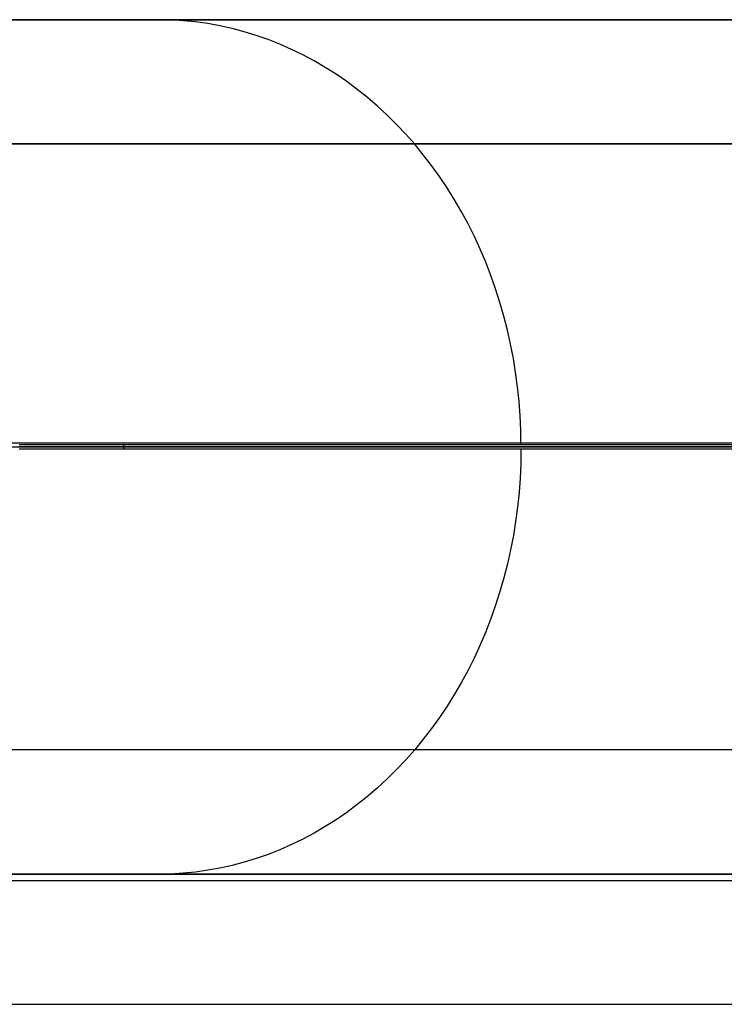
# Model space of a CAD drawing. Header units: millimetres. Extents: x 4627 to 5374, y -356 to 20.
# Tile 38 of 44: x 5255 to 5272, y -3 to 20. Entities that reach past the tile are written whole.
import ezdxf

# ---------------------------------------------------------------- set-up
doc = ezdxf.new("R2010")
doc.units = ezdxf.units.MM
for name, color, linetype, true_color in [('Slope storage bench', 7, 'Continuous', 0x000000), ('Slope storage bench$back', 7, 'Continuous', 0x000000), ('Slope storage bench$Lid', 7, 'Continuous', 0x000000)]:
    doc.layers.add(name, color=color, linetype=linetype, true_color=true_color)

msp = doc.modelspace()

# ---------------------------------------------------------------- linework, layer by layer
at = {"layer": 'Slope storage bench'}
for p, q in [((4712.703, 20, -150), (5292.246, 20, -150)), ((4714.113, 20, -290.1), (5290.835, 20, -290.1)), ((4722.803, 20), (5282.146, 20)), ((4714.113, 17.1, -297.1), (5290.835, 17.1, -297.1)), ((4714.113, 10.1, -300), (5290.835, 10.1, -300)), ((4722.803, 10), (5282.146, 10)), ((5282.146, 0, -280), (4722.803, 0, -280)), ((4722.803, 0), (5282.146, 0)), ((4722.803, 0, -150), (5282.146, 0, -150))]:
    msp.add_line(p, q, dxfattribs=at)
at = {"layer": 'Slope storage bench$back'}
for p, q in [((4722.803, 20), (5282.146, 20)), ((5255.388, 20, 159.518), (5253.692, 20, 161.984)), ((5257.03, 20, 157.016), (5255.388, 20, 159.518)), ((5258.618, 20, 154.48), (5257.03, 20, 157.016)), ((5260.748, 20, 150.888), (5258.618, 20, 154.48)), ((5258.907, 19.994, 154.657), (5258.618, 20, 154.48)), ((5259.197, 19.977, 154.834), (5258.907, 19.994, 154.657)), ((5259.485, 19.948, 155.011), (5259.197, 19.977, 154.834)), ((5259.773, 19.907, 155.187), (5259.485, 19.948, 155.011)), ((5260.06, 19.855, 155.362), (5259.773, 19.907, 155.187)), ((5260.344, 19.792, 155.537), (5260.06, 19.855, 155.362)), ((5262.781, 20, 147.241), (5260.748, 20, 150.888)), ((5264.719, 20, 143.543), (5262.781, 20, 147.241)), ((5266.565, 20, 139.797), (5264.719, 20, 143.543)), ((5268.323, 20, 136.008), (5266.565, 20, 139.797)), ((5269.995, 20, 132.18), (5268.323, 20, 136.008)), ((5271.586, 20, 128.316), (5269.995, 20, 132.18)), ((5273.098, 20, 124.421), (5271.586, 20, 128.316)), ((5260.627, 19.717, 155.71), (5260.344, 19.792, 155.537)), ((5260.907, 19.631, 155.881), (5260.627, 19.717, 155.71)), ((5261.185, 19.534, 156.051), (5260.907, 19.631, 155.881)), ((5261.459, 19.425, 156.219), (5261.185, 19.534, 156.051)), ((5261.731, 19.306, 156.385), (5261.459, 19.425, 156.219)), ((5261.998, 19.176, 156.549), (5261.731, 19.306, 156.385)), ((5262.262, 19.035, 156.711), (5261.998, 19.176, 156.549)), ((5262.522, 18.884, 156.87), (5262.262, 19.035, 156.711)), ((5262.777, 18.723, 157.026), (5262.522, 18.884, 156.87)), ((5263.027, 18.551, 157.179), (5262.777, 18.723, 157.026)), ((5263.272, 18.37, 157.329), (5263.027, 18.551, 157.179)), ((5263.511, 18.179, 157.475), (5263.272, 18.37, 157.329)), ((5263.745, 17.978, 157.618), (5263.511, 18.179, 157.475)), ((5263.973, 17.768, 157.758), (5263.745, 17.978, 157.618)), ((5264.195, 17.549, 157.893), (5263.973, 17.768, 157.758)), ((5264.41, 17.322, 158.025), (5264.195, 17.549, 157.893)), ((5264.618, 17.086, 158.153), (5264.41, 17.322, 158.025)), ((5255.684, 17.086, 171.116), (5253.706, 17.086, 173.592)), ((5257.595, 17.086, 168.597), (5255.684, 17.086, 171.116)), ((5259.443, 17.086, 166.039), (5257.595, 17.086, 168.597)), ((5261.228, 17.086, 163.443), (5259.443, 17.086, 166.039)), ((5262.952, 17.086, 160.813), (5261.228, 17.086, 163.443)), ((5264.618, 17.086, 158.153), (5262.952, 17.086, 160.813)), ((5266.848, 17.086, 154.393), (5264.618, 17.086, 158.153)), ((5264.819, 16.841, 158.276), (5264.618, 17.086, 158.153)), ((5268.972, 17.086, 150.583), (5266.848, 17.086, 154.393)), ((5270.992, 17.086, 146.728), (5268.972, 17.086, 150.583)), ((5272.913, 17.086, 142.832), (5270.992, 17.086, 146.728)), ((5265.014, 16.589, 158.395), (5264.819, 16.841, 158.276)), ((5265.2, 16.329, 158.509), (5265.014, 16.589, 158.395)), ((5265.379, 16.062, 158.619), (5265.2, 16.329, 158.509)), ((5265.55, 15.788, 158.723), (5265.379, 16.062, 158.619)), ((5265.713, 15.507, 158.823), (5265.55, 15.788, 158.723)), ((5265.868, 15.22, 158.918), (5265.713, 15.507, 158.823)), ((5266.014, 14.926, 159.007), (5265.868, 15.22, 158.918)), ((5266.152, 14.627, 159.092), (5266.014, 14.926, 159.007)), ((5266.281, 14.323, 159.17), (5266.152, 14.627, 159.092)), ((5266.401, 14.014, 159.244), (5266.281, 14.323, 159.17)), ((5266.512, 13.7, 159.312), (5266.401, 14.014, 159.244)), ((5266.613, 13.382, 159.374), (5266.512, 13.7, 159.312)), ((5266.706, 13.06, 159.431), (5266.613, 13.382, 159.374)), ((5266.789, 12.734, 159.481), (5266.706, 13.06, 159.431)), ((5266.862, 12.406, 159.526), (5266.789, 12.734, 159.481)), ((5266.926, 12.074, 159.565), (5266.862, 12.406, 159.526)), ((5266.98, 11.741, 159.598), (5266.926, 12.074, 159.565)), ((5267.024, 11.405, 159.625), (5266.98, 11.741, 159.598)), ((5267.059, 11.067, 159.647), (5267.024, 11.405, 159.625)), ((5267.084, 10.729, 159.662), (5267.059, 11.067, 159.647)), ((5267.098, 10.39, 159.671), (5267.084, 10.729, 159.662)), ((5267.103, 10.05, 159.674), (5267.098, 10.39, 159.671)), ((4722.803, 10), (5282.146, 10)), ((5257.8, 10.05, 173.138), (5255.359, 10.05, 176.163)), ((5257.8, 10, 173.138), (5255.359, 10, 176.163)), ((5257.8, 9.95, 173.138), (5255.359, 9.95, 176.163)), ((5260.197, 10.05, 169.979), (5257.8, 10.05, 173.138)), ((5257.8, 10.05, 173.138), (5257.8, 9.95, 173.138)), ((5260.197, 10, 169.979), (5257.8, 10, 173.138)), ((5260.197, 9.95, 169.979), (5257.8, 9.95, 173.138)), ((5262.548, 10.05, 166.682), (5260.197, 10.05, 169.979)), ((5262.548, 10, 166.682), (5260.197, 10, 169.979)), ((5262.548, 9.95, 166.682), (5260.197, 9.95, 169.979)), ((5264.851, 10.05, 163.249), (5262.548, 10.05, 166.682)), ((5264.851, 10, 163.249), (5262.548, 10, 166.682)), ((5264.851, 9.95, 163.249), (5262.548, 9.95, 166.682)), ((5267.105, 10.05, 159.678), (5264.851, 10.05, 163.249)), ((5267.105, 10, 159.678), (5264.851, 10, 163.249)), ((5267.105, 9.95, 159.678), (5264.851, 9.95, 163.249)), ((5267.103, 9.95, 159.674), (5267.098, 9.61, 159.671)), ((5269.307, 10.05, 155.967), (5267.105, 10.05, 159.678)), ((5269.307, 10, 155.967), (5267.105, 10, 159.678)), ((5269.307, 9.95, 155.967), (5267.105, 9.95, 159.678)), ((5271.456, 10.05, 152.117), (5269.307, 10.05, 155.967)), ((5271.456, 10, 152.117), (5269.307, 10, 155.967)), ((5271.456, 9.95, 152.117), (5269.307, 9.95, 155.967)), ((5273.55, 10.05, 148.126), (5271.456, 10.05, 152.117)), ((5273.55, 10, 148.126), (5271.456, 10, 152.117)), ((5273.55, 9.95, 148.126), (5271.456, 9.95, 152.117)), ((5267.098, 9.61, 159.671), (5267.084, 9.271, 159.662)), ((5267.084, 9.271, 159.662), (5267.059, 8.933, 159.647)), ((5267.059, 8.933, 159.647), (5267.024, 8.595, 159.625)), ((5267.024, 8.595, 159.625), (5266.98, 8.259, 159.598)), ((5266.98, 8.259, 159.598), (5266.926, 7.926, 159.565)), ((5266.926, 7.926, 159.565), (5266.862, 7.594, 159.526)), ((5266.862, 7.594, 159.526), (5266.789, 7.266, 159.481)), ((5266.789, 7.266, 159.481), (5266.706, 6.94, 159.431)), ((5266.706, 6.94, 159.431), (5266.613, 6.618, 159.374)), ((5266.613, 6.618, 159.374), (5266.512, 6.3, 159.312)), ((5266.512, 6.3, 159.312), (5266.401, 5.986, 159.244)), ((5266.401, 5.986, 159.244), (5266.281, 5.677, 159.17)), ((5266.281, 5.677, 159.17), (5266.152, 5.373, 159.092)), ((5266.152, 5.373, 159.092), (5266.014, 5.074, 159.007)), ((5266.014, 5.074, 159.007), (5265.868, 4.78, 158.918)), ((5265.868, 4.78, 158.918), (5265.713, 4.493, 158.823)), ((5265.713, 4.493, 158.823), (5265.55, 4.212, 158.723)), ((5265.55, 4.212, 158.723), (5265.379, 3.938, 158.619)), ((5265.379, 3.938, 158.619), (5265.2, 3.671, 158.509)), ((5265.2, 3.671, 158.509), (5265.014, 3.411, 158.395)), ((5265.014, 3.411, 158.395), (5264.819, 3.159, 158.276)), ((5264.819, 3.159, 158.276), (5264.618, 2.914, 158.153)), ((5255.684, 2.914, 171.116), (5253.706, 2.914, 173.592)), ((5257.595, 2.914, 168.597), (5255.684, 2.914, 171.116)), ((5259.443, 2.914, 166.039), (5257.595, 2.914, 168.597)), ((5261.228, 2.914, 163.443), (5259.443, 2.914, 166.039)), ((5262.952, 2.914, 160.813), (5261.228, 2.914, 163.443)), ((5264.618, 2.914, 158.153), (5262.952, 2.914, 160.813)), ((5264.618, 2.914, 158.153), (5264.41, 2.678, 158.025)), ((5266.848, 2.914, 154.393), (5264.618, 2.914, 158.153)), ((5268.972, 2.914, 150.583), (5266.848, 2.914, 154.393)), ((5270.992, 2.914, 146.728), (5268.972, 2.914, 150.583)), ((5272.913, 2.914, 142.832), (5270.992, 2.914, 146.728)), ((5264.41, 2.678, 158.025), (5264.195, 2.451, 157.893)), ((5264.195, 2.451, 157.893), (5263.973, 2.232, 157.758)), ((5263.973, 2.232, 157.758), (5263.745, 2.022, 157.618)), ((5263.745, 2.022, 157.618), (5263.511, 1.821, 157.475)), ((5263.272, 1.63, 157.329), (5263.027, 1.449, 157.179)), ((5263.511, 1.821, 157.475), (5263.272, 1.63, 157.329)), ((5263.027, 1.449, 157.179), (5262.777, 1.277, 157.026)), ((5262.777, 1.277, 157.026), (5262.522, 1.116, 156.87)), ((5262.262, 0.965, 156.711), (5261.998, 0.824, 156.549)), ((5262.522, 1.116, 156.87), (5262.262, 0.965, 156.711)), ((5261.731, 0.694, 156.385), (5261.459, 0.575, 156.219)), ((5261.998, 0.824, 156.549), (5261.731, 0.694, 156.385)), ((5261.185, 0.466, 156.051), (5260.907, 0.369, 155.881)), ((5261.459, 0.575, 156.219), (5261.185, 0.466, 156.051)), ((5260.627, 0.283, 155.71), (5260.344, 0.208, 155.537)), ((5260.907, 0.369, 155.881), (5260.627, 0.283, 155.71)), ((4722.803, 0), (5282.146, 0)), ((5255.388, 0, 159.518), (5253.692, 0, 161.984)), ((5257.03, 0, 157.016), (5255.388, 0, 159.518)), ((5258.618, 0, 154.48), (5257.03, 0, 157.016)), ((5258.907, 0.006, 154.657), (5258.618, 0, 154.48)), ((5260.748, 0, 150.888), (5258.618, 0, 154.48)), ((5259.197, 0.023, 154.834), (5258.907, 0.006, 154.657)), ((5259.485, 0.052, 155.011), (5259.197, 0.023, 154.834)), ((5259.773, 0.093, 155.187), (5259.485, 0.052, 155.011)), ((5260.06, 0.145, 155.362), (5259.773, 0.093, 155.187)), ((5260.344, 0.208, 155.537), (5260.06, 0.145, 155.362)), ((5262.781, 0, 147.241), (5260.748, 0, 150.888)), ((5264.719, 0, 143.543), (5262.781, 0, 147.241)), ((5266.565, 0, 139.797), (5264.719, 0, 143.543)), ((5268.323, 0, 136.008), (5266.565, 0, 139.797)), ((5269.995, 0, 132.18), (5268.323, 0, 136.008)), ((5271.586, 0, 128.316), (5269.995, 0, 132.18)), ((5273.098, 0, 124.421), (5271.586, 0, 128.316))]:
    msp.add_line(p, q, dxfattribs=at)
at = {"layer": 'Slope storage bench$Lid'}
for p, q in [((4702.803, -0.143, 10.1), (5302.146, -0.143, 10.1)), ((4702.803, -0.143, 9.9), (5302.146, -0.143, 9.9)), ((4702.803, -0.143, 10), (5302.146, -0.143, 10)), ((4703.843, -3.043, 17.1), (5301.082, -3.043, 17.1)), ((4703.843, -3.043, 2.9), (5301.082, -3.043, 2.9))]:
    msp.add_line(p, q, dxfattribs=at)

doc.saveas('drawing.dxf')
